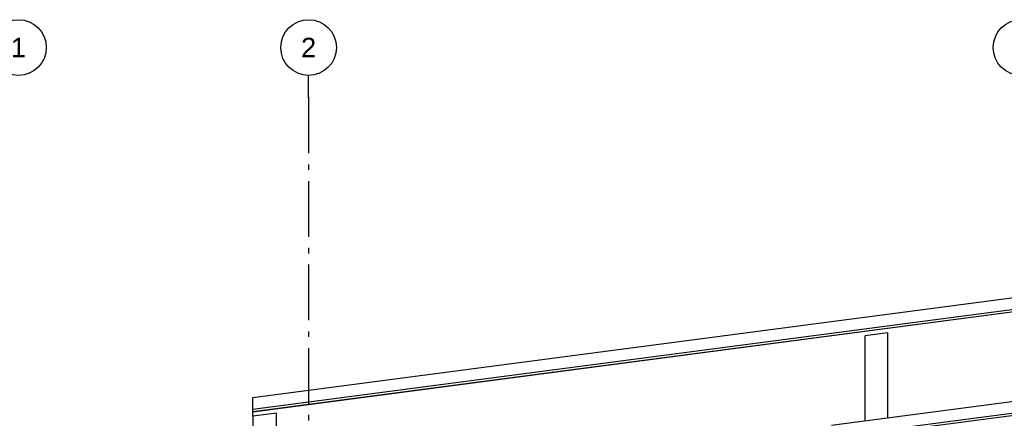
# Model space of a CAD drawing. Header units: millimetres. Extents: x -82116 to -57126, y -2070 to 13065.
# Tile 40 of 74: x -77662 to -68823, y 9485 to 13065. Entities that reach past the tile are written whole.
import ezdxf
from ezdxf.enums import TextEntityAlignment as Align

# ---------------------------------------------------------------- set-up
doc = ezdxf.new("R2010")
doc.units = ezdxf.units.MM
doc.header["$LTSCALE"] = 0.5
doc.header["$MEASUREMENT"] = 0
doc.linetypes.add('Akselinje', pattern=[1500, 1000, -200, 100, -200])
doc.linetypes.add('PLINE', pattern=[0])
for name, color, linetype in [('235- Utvendig kledning og overflate(Nye konstruksjoner)', 7, 'Continuous'), ('261- Primærkonstruksjon (tak)(Nye konstruksjoner)', 7, 'Continuous'), ('265- Gesimser_ takrenner og nedløp(Nye konstruksjoner)', 7, 'Continuous'), ('82-- Modullinjer', 7, 'Continuous')]:
    doc.layers.add(name, color=color, linetype=linetype)
doc.styles.add('GENERATED_STYLE_1', font='arial.ttf')

# ---------------------------------------------------------------- blocks, each defined once
blk = doc.blocks.new('Standard grid marker[1]', base_point=(-77673.2, 12565.5))
at = {"layer": '82-- Modullinjer', "linetype": 'PLINE'}
blk.add_circle((-77673.2, 12815.5), 250, dxfattribs=at)
at = {"layer": '82-- Modullinjer', "style": 'GENERATED_STYLE_1'}
for tag, p in [('AC_MarkerText_1_0', (-77673.2, 12903)), ('AC_MarkerText_1_1', (-77673.2, 1187.5))]:
    blk.add_attdef(tag, text='', height=175, rotation=360, dxfattribs=at).set_placement(p, align=Align.TOP_CENTER)
blk = doc.blocks.new('Standard grid marker[3]', base_point=(-75068.2, 12565.5))
at = {"layer": '82-- Modullinjer', "linetype": 'Akselinje'}
for q in [(-75068.2, 12565.5), (-75068.2, 1550)]:
    blk.add_line((-75068.2, 12365.5), q, dxfattribs=at)
at = {"layer": '82-- Modullinjer', "linetype": 'PLINE'}
blk.add_circle((-75068.2, 12815.5), 250, dxfattribs=at)
at = {"layer": '82-- Modullinjer', "linetype": 'Akselinje'}
blk.add_point((-75068.2, 12365.5), dxfattribs=at)
blk.add_point((-75068.2, 12365.5), dxfattribs=at)
at = {"layer": '82-- Modullinjer', "style": 'GENERATED_STYLE_1'}
for tag, p in [('AC_MarkerText_1_0', (-75068.2, 12903)), ('AC_MarkerText_1_1', (-75068.2, 1187.5))]:
    blk.add_attdef(tag, text='', height=175, rotation=360, dxfattribs=at).set_placement(p, align=Align.TOP_CENTER)
blk = doc.blocks.new('Standard grid marker[4]', base_point=(-68673.2, 12565.5))
at = {"layer": '82-- Modullinjer', "linetype": 'PLINE'}
blk.add_circle((-68673.2, 12815.5), 250, dxfattribs=at)
at = {"layer": '82-- Modullinjer', "style": 'GENERATED_STYLE_1'}
for tag, p in [('AC_MarkerText_1_0', (-68673.2, 12903)), ('AC_MarkerText_1_1', (-68673.2, 1187.5))]:
    blk.add_attdef(tag, text='', height=175, rotation=360, dxfattribs=at).set_placement(p, align=Align.TOP_CENTER)

msp = doc.modelspace()

# ---------------------------------------------------------------- linework, layer by layer
at = {"layer": '235- Utvendig kledning og overflate(Nye konstruksjoner)', "linetype": 'PLINE'}
for p, q in [((-70073.2, 9462.8), (-70073.2, 10226.4)), ((-69873.2, 10252.8), (-69873.2, 9489.1)), ((-75356.2, 7922.1), (-75356.2, 9530.9))]:
    msp.add_line(p, q, dxfattribs=at)
at = {"layer": '261- Primærkonstruksjon (tak)(Nye konstruksjoner)', "linetype": 'PLINE'}
msp.add_line((-75568.2, 9503), (-75568.2, 9351.7), dxfattribs=at)
at = {"layer": '265- Gesimser_ takrenner og nedløp(Nye konstruksjoner)', "linetype": 'PLINE'}
for p, q in [((-75568.2, 9671.5), (-61182.1, 11565.5)), ((-75568.2, 9566.4), (-61168.5, 11462.1)), ((-75568.2, 9545.6), (-61144.4, 11444.5)), ((-61145.7, 11440), (-75568.2, 9541.3)), ((-69873.2, 10252.8), (-70073.2, 10226.4)), ((-70373.2, 9423.3), (-66487.2, 9934.9)), ((-70373.2, 9318.2), (-66687.2, 9803.4)), ((-70373.2, 9297.4), (-66687.2, 9782.6)), ((-66687.2, 9778.3), (-70373.2, 9293.1)), ((-75568.2, 9566.4), (-75568.2, 9671.5)), ((-75568.2, 9545.6), (-75568.2, 9566.4)), ((-75568.2, 9543.8), (-75568.2, 9545.6)), ((-75568.2, 9542), (-75568.2, 9543.8)), ((-75568.2, 9541.3), (-75568.2, 9542)), ((-75568.2, 9503), (-75568.2, 9541.3)), ((-75356.2, 9530.9), (-75568.2, 9503))]:
    msp.add_line(p, q, dxfattribs=at)

# ---------------------------------------------------------------- block references
at = {"layer": '82-- Modullinjer', "linetype": 'PLINE'}
ref = msp.add_blockref('Standard grid marker[1]', (-77673.2, 12565.5), dxfattribs=at)
ref.add_attrib('AC_MarkerText_1', '1', dxfattribs={"color": 7, "height": 175, "rotation": 360, "style": 'GENERATED_STYLE_1'}).set_placement((-77673.2, 12903), align=Align.TOP_CENTER)
ref = msp.add_blockref('Standard grid marker[3]', (-75068.2, 12565.5), dxfattribs=at)
ref.add_attrib('AC_MarkerText_1', '2', dxfattribs={"color": 7, "height": 175, "rotation": 360, "style": 'GENERATED_STYLE_1'}).set_placement((-75068.2, 12903), align=Align.TOP_CENTER)
msp.add_blockref('Standard grid marker[4]', (-68673.2, 12565.5), dxfattribs=at)

doc.saveas('drawing.dxf')
